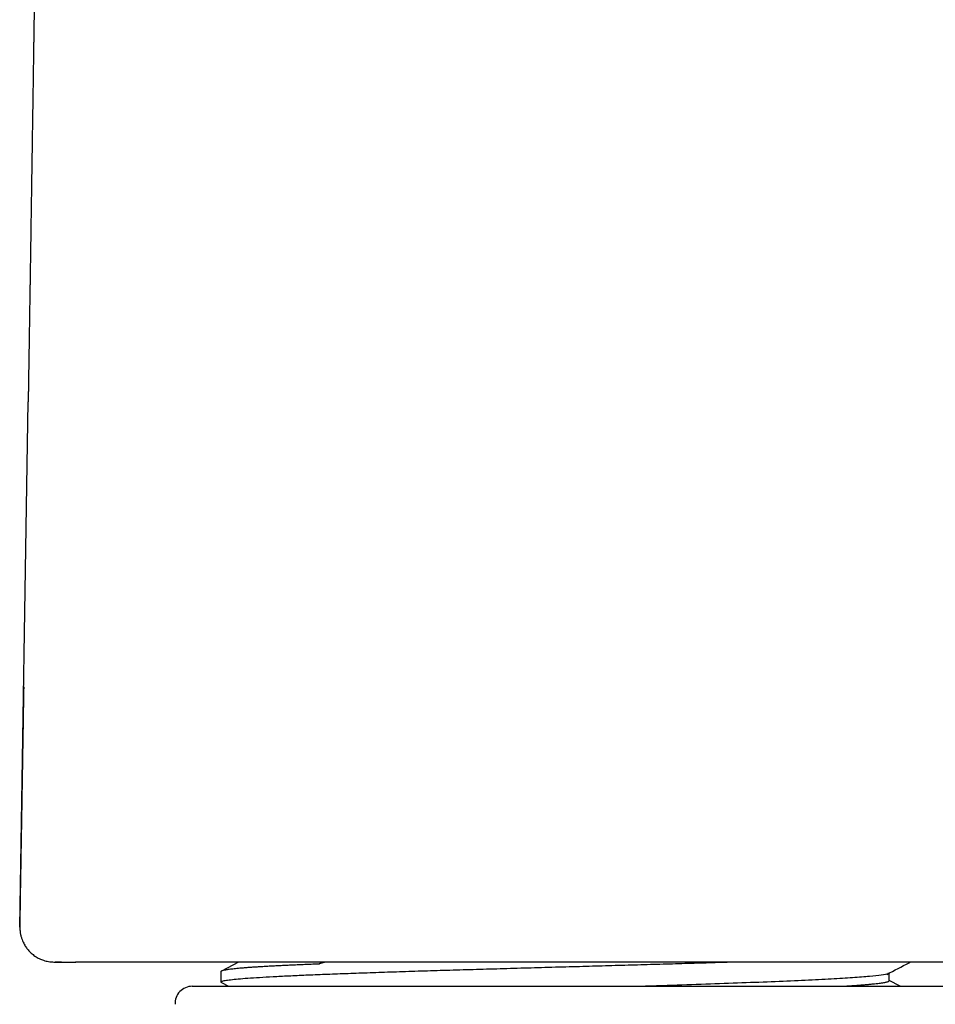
# Model space of a CAD drawing. Header units: millimetres. Extents: x 8 to 501, y 12 to 615.
# Tile 43 of 77: x 248 to 275, y 478 to 506. Entities that reach past the tile are written whole.
import ezdxf

# ---------------------------------------------------------------- set-up
doc = ezdxf.new("R2010")
doc.units = ezdxf.units.MM

msp = doc.modelspace()

# ---------------------------------------------------------------- linework, layer by layer
at = {"color": 7, "linetype": 'Continuous', "lineweight": 30}
for p, q in [((248.376, 480.18), (248.615, 495.407)), ((249.368, 479.169), (249.394, 479.169)), ((249.375, 479.169), (249.4, 479.169)), ((249.394, 479.169), (249.571, 479.169)), ((249.577, 479.169), (249.401, 479.169)), ((249.996, 479.169), (249.99, 479.169)), ((254.712, 479.167), (254.212, 478.906)), ((257.134, 479.169), (257.059, 479.114)), ((257.22, 479.169), (257.059, 479.114)), ((264.497, 479.169), (259.93, 479.169)), ((268.869, 479.169), (264.497, 479.169)), ((254.197, 478.891), (254.197, 478.59)), ((273.562, 478.627), (273.562, 478.846)), ((254.217, 478.573), (254.422, 478.466)), ((273.887, 478.466), (273.562, 478.636)), ((253.369, 478.466), (275.624, 478.466))]:
    msp.add_line(p, q, dxfattribs=at)
msp.add_arc((253.369, 477.966), 0.5, 90, 182.4813, dxfattribs=at)
for points, knots in [([(248.902, 514.35), (248.901, 514.342), (248.9, 514.279), (248.898, 514.129), (248.895, 513.9), (248.891, 513.645), (248.887, 513.365), (248.882, 513.063), (248.877, 512.739), (248.873, 512.425), (248.868, 512.119), (248.864, 511.823), (248.859, 511.535), (248.855, 511.256), (248.851, 510.984), (248.848, 510.741), (248.844, 510.523), (248.841, 510.323), (248.838, 510.114), (248.835, 509.897), (248.832, 509.671), (248.828, 509.436), (248.825, 509.239), (248.823, 509.084), (248.821, 508.972), (248.819, 508.859), (248.818, 508.744), (248.816, 508.631), (248.814, 508.523), (248.813, 508.419), (248.811, 508.319), (248.81, 508.224), (248.809, 508.137), (248.807, 508.058), (248.806, 507.99), (248.805, 507.931), (248.805, 507.881), (248.804, 507.838), (248.803, 507.798), (248.803, 507.754), (248.802, 507.703), (248.801, 507.641), (248.8, 507.566), (248.799, 507.479), (248.797, 507.381), (248.796, 507.272), (248.793, 507.133), (248.791, 506.97), (248.788, 506.79), (248.786, 506.616), (248.783, 506.449), (248.781, 506.29), (248.779, 506.145), (248.777, 506.012), (248.775, 505.892), (248.773, 505.774), (248.771, 505.655), (248.769, 505.53), (248.767, 505.398), (248.765, 505.26), (248.763, 505.112), (248.761, 504.955), (248.758, 504.788), (248.756, 504.613), (248.753, 504.431), (248.75, 504.242), (248.747, 504.05), (248.744, 503.859), (248.741, 503.676), (248.739, 503.502), (248.736, 503.336), (248.734, 503.178), (248.732, 503.032), (248.73, 502.896), (248.728, 502.771), (248.726, 502.653), (248.724, 502.542), (248.723, 502.442), (248.721, 502.352), (248.72, 502.27), (248.719, 502.189), (248.718, 502.105), (248.716, 502.016), (248.715, 501.923), (248.713, 501.811), (248.711, 501.679), (248.709, 501.526), (248.706, 501.364), (248.704, 501.205), (248.702, 501.051), (248.699, 500.901), (248.697, 500.745), (248.694, 500.584), (248.692, 500.433), (248.69, 500.298), (248.688, 500.182), (248.687, 500.076), (248.685, 499.978), (248.684, 499.892), (248.683, 499.817), (248.682, 499.752), (248.681, 499.695), (248.68, 499.645), (248.679, 499.602), (248.679, 499.565), (248.678, 499.528), (248.678, 499.488), (248.677, 499.434), (248.676, 499.367), (248.675, 499.282), (248.673, 499.187), (248.671, 499.081), (248.67, 498.965), (248.668, 498.838), (248.666, 498.7), (248.663, 498.552), (248.661, 498.393), (248.658, 498.225), (248.656, 498.053), (248.653, 497.88), (248.65, 497.711), (248.647, 497.501), (248.643, 497.253), (248.639, 496.97), (248.635, 496.697), (248.631, 496.435), (248.627, 496.218), (248.625, 496.046), (248.623, 495.918), (248.621, 495.799), (248.619, 495.688), (248.617, 495.587), (248.616, 495.493), (248.615, 495.435), (248.615, 495.407)], [0, 0, 0, 0, 0.001149, 0.010033, 0.023772, 0.037239, 0.050434, 0.06799, 0.085041, 0.101586, 0.117667, 0.133372, 0.148434, 0.163135, 0.177477, 0.191458, 0.201545, 0.212063, 0.223049, 0.234504, 0.246428, 0.258821, 0.271683, 0.277491, 0.28339, 0.28938, 0.29546, 0.30151, 0.307215, 0.312556, 0.318013, 0.323031, 0.32761, 0.33175, 0.335451, 0.338434, 0.341055, 0.343313, 0.345252, 0.347473, 0.350166, 0.353332, 0.357358, 0.361956, 0.367126, 0.372866, 0.379178, 0.389081, 0.398627, 0.407789, 0.416566, 0.424959, 0.432968, 0.439593, 0.445928, 0.451992, 0.458218, 0.464806, 0.471755, 0.479066, 0.486738, 0.495164, 0.503987, 0.513207, 0.522824, 0.53284, 0.54321, 0.553328, 0.562998, 0.572219, 0.580991, 0.589315, 0.59719, 0.604203, 0.610817, 0.617032, 0.622847, 0.628263, 0.63284, 0.637086, 0.64125, 0.645669, 0.650347, 0.655283, 0.660478, 0.668043, 0.676097, 0.68464, 0.693672, 0.70125, 0.709141, 0.717345, 0.725863, 0.73465, 0.741228, 0.747327, 0.752949, 0.758092, 0.762757, 0.766575, 0.77, 0.773031, 0.775668, 0.777911, 0.779739, 0.781602, 0.783735, 0.786137, 0.790038, 0.794498, 0.799519, 0.8051, 0.811242, 0.817945, 0.825208, 0.833033, 0.841419, 0.850366, 0.859586, 0.868703, 0.877649, 0.886425, 0.901944, 0.916899, 0.93129, 0.945117, 0.958379, 0.965557, 0.972346, 0.978702, 0.984634, 0.990152, 0.995269, 1, 1, 1, 1]), ([(248.485, 487.147), (248.484, 487.116), (248.483, 487.028), (248.48, 486.88), (248.477, 486.699), (248.474, 486.509), (248.471, 486.31), (248.468, 486.101), (248.464, 485.884), (248.46, 485.661), (248.456, 485.433), (248.453, 485.201), (248.449, 484.96), (248.444, 484.711), (248.44, 484.454), (248.436, 484.194), (248.432, 483.931), (248.427, 483.665), (248.423, 483.392), (248.418, 483.112), (248.413, 482.813), (248.408, 482.494), (248.402, 482.155), (248.396, 481.807), (248.39, 481.45), (248.384, 481.083), (248.378, 480.708), (248.373, 480.408), (248.37, 480.233), (248.369, 480.187)], [0, 0, 0, 0, 0.0132646, 0.0379101, 0.0638769, 0.0911654, 0.1197755, 0.1497074, 0.1809613, 0.2135375, 0.2457202, 0.2790972, 0.3136689, 0.3494353, 0.3863966, 0.4245532, 0.4616243, 0.4997582, 0.5389553, 0.5792156, 0.6205394, 0.6679158, 0.7166175, 0.7666448, 0.8179981, 0.8706776, 0.9246839, 0.9800172, 1, 1, 1, 1]), ([(248.376, 480.18), (248.373, 480.181), (248.369, 480.184), (248.369, 480.187), (248.371, 480.189), (248.375, 480.191), (248.375, 480.191)], [0, 0, 0, 0, 0.323225, 0.655053, 0.995469, 1, 1, 1, 1]), ([(248.375, 480.191), (248.375, 480.188), (248.373, 480.16), (248.376, 480.107), (248.383, 480.026), (248.399, 479.943), (248.423, 479.858), (248.451, 479.782), (248.482, 479.716), (248.514, 479.658), (248.546, 479.608), (248.579, 479.562), (248.614, 479.519), (248.654, 479.474), (248.701, 479.428), (248.754, 479.383), (248.812, 479.341), (248.873, 479.303), (248.935, 479.27), (248.999, 479.241), (249.064, 479.218), (249.134, 479.198), (249.208, 479.182), (249.287, 479.172), (249.339, 479.17), (249.366, 479.169)], [0, 0, 0, 0, 0.005187, 0.052488, 0.0983, 0.156592, 0.211192, 0.261632, 0.307545, 0.348657, 0.384776, 0.418668, 0.453233, 0.488419, 0.531379, 0.575042, 0.619286, 0.663984, 0.709615, 0.750513, 0.794435, 0.841421, 0.891427, 0.94434, 1, 1, 1, 1]), ([(249.355, 479.169), (249.356, 479.169), (249.357, 479.169), (249.364, 479.169), (249.368, 479.169)], [0, 0, 0, 0, 0.487221, 1, 1, 1, 1]), ([(249.57, 479.169), (249.58, 479.169), (249.602, 479.169), (249.638, 479.169), (249.677, 479.169), (249.714, 479.169), (249.75, 479.169), (249.785, 479.169), (249.82, 479.169), (249.857, 479.169), (249.897, 479.169), (249.943, 479.169), (249.976, 479.169), (249.994, 479.169), (249.995, 479.169)], [0, 0, 0, 0, 0.093078, 0.206481, 0.313838, 0.404581, 0.4905, 0.571594, 0.647863, 0.724953, 0.808259, 0.897782, 0.993521, 1, 1, 1, 1]), ([(249.571, 479.169), (249.574, 479.169), (249.581, 479.169), (249.603, 479.169), (249.633, 479.169), (249.672, 479.169), (249.719, 479.169), (249.774, 479.169), (249.838, 479.169), (249.909, 479.169), (249.963, 479.169), (249.99, 479.169)], [0, 0, 0, 0, 0.106649, 0.219318, 0.332, 0.444691, 0.557384, 0.668061, 0.778726, 0.889375, 1, 1, 1, 1]), ([(252.373, 479.169), (252.312, 479.169), (252.19, 479.169), (252.014, 479.169), (251.842, 479.169), (251.675, 479.169), (251.538, 479.169), (251.426, 479.169), (251.34, 479.169), (251.255, 479.169), (251.171, 479.169), (251.089, 479.169), (251.009, 479.169), (250.901, 479.169), (250.768, 479.169), (250.615, 479.169), (250.472, 479.169), (250.338, 479.169), (250.214, 479.169), (250.099, 479.169), (250.03, 479.169), (249.996, 479.169)], [0, 0, 0, 0, 0.057622, 0.115117, 0.172538, 0.229938, 0.28737, 0.319638, 0.351941, 0.38429, 0.416694, 0.449162, 0.481703, 0.514327, 0.584218, 0.653783, 0.723117, 0.792311, 0.86146, 0.930659, 1, 1, 1, 1]), ([(256.588, 479.169), (256.502, 479.169), (256.332, 479.169), (256.078, 479.169), (255.824, 479.169), (255.573, 479.169), (255.324, 479.169), (255.079, 479.169), (254.836, 479.169), (254.595, 479.169), (254.355, 479.169), (254.116, 479.169), (253.88, 479.169), (253.648, 479.169), (253.421, 479.169), (253.201, 479.169), (252.986, 479.169), (252.777, 479.169), (252.572, 479.169), (252.439, 479.169), (252.373, 479.169)], [0, 0, 0, 0, 0.055999, 0.11175, 0.167336, 0.222841, 0.27835, 0.332953, 0.38772, 0.44273, 0.498062, 0.554445, 0.610595, 0.666596, 0.722529, 0.778477, 0.833522, 0.888739, 0.944207, 1, 1, 1, 1]), ([(257.059, 479.112), (256.993, 479.109), (256.863, 479.104), (256.675, 479.096), (256.493, 479.088), (256.317, 479.08), (256.147, 479.073), (255.983, 479.065), (255.826, 479.057), (255.673, 479.049), (255.524, 479.041), (255.381, 479.033), (255.245, 479.025), (255.12, 479.017), (255.004, 479.009), (254.897, 479), (254.797, 478.992), (254.705, 478.984), (254.62, 478.975), (254.543, 478.967), (254.473, 478.959), (254.41, 478.95), (254.355, 478.942), (254.306, 478.933), (254.267, 478.925), (254.236, 478.916), (254.215, 478.908), (254.202, 478.901), (254.196, 478.895), (254.197, 478.892), (254.197, 478.891)], [0, 0, 0, 0, 0.036188, 0.072391, 0.108593, 0.144781, 0.180969, 0.217172, 0.253374, 0.289562, 0.327611, 0.365677, 0.403742, 0.441791, 0.47798, 0.514182, 0.550385, 0.586574, 0.622762, 0.658965, 0.695168, 0.731356, 0.769406, 0.807471, 0.845537, 0.883586, 0.919777, 0.955981, 0.992185, 1, 1, 1, 1]), ([(264.497, 479.169), (263.975, 479.169), (262.929, 479.169), (261.356, 479.169), (259.774, 479.169), (258.184, 479.169), (257.121, 479.169), (256.588, 479.169)], [0, 0, 0, 0, 0.197843, 0.396764, 0.596764, 0.797843, 1, 1, 1, 1]), ([(272.461, 479.169), (271.924, 479.169), (270.853, 479.169), (269.251, 479.169), (267.658, 479.169), (266.074, 479.169), (265.021, 479.169), (264.497, 479.169)], [0, 0, 0, 0, 0.202313, 0.40347, 0.60347, 0.802313, 1, 1, 1, 1]), ([(276.658, 479.169), (276.615, 479.169), (276.53, 479.169), (276.398, 479.169), (276.264, 479.169), (276.128, 479.169), (275.99, 479.169), (275.85, 479.169), (275.704, 479.169), (275.544, 479.169), (275.37, 479.169), (275.183, 479.169), (274.974, 479.169), (274.815, 479.169), (274.708, 479.169), (274.674, 479.169), (274.641, 479.169), (274.607, 479.169), (274.574, 479.169), (274.476, 479.169), (274.313, 479.169), (274.084, 479.169), (273.853, 479.169), (273.621, 479.169), (273.39, 479.169), (273.158, 479.169), (272.927, 479.169), (272.695, 479.169), (272.539, 479.169), (272.461, 479.169)], [0, 0, 0, 0, 0.036313, 0.072562, 0.108768, 0.144954, 0.18114, 0.217347, 0.253598, 0.292112, 0.337594, 0.382951, 0.428225, 0.487931, 0.495751, 0.503571, 0.511392, 0.519215, 0.527039, 0.534864, 0.587389, 0.63965, 0.691714, 0.743648, 0.79552, 0.846472, 0.897493, 0.948648, 1, 1, 1, 1]), ([(273.497, 478.812), (273.712, 478.925), (273.939, 479.043), (274.166, 479.162), (274.177, 479.167)], [0, 0, 0, 0, 0.9499, 1, 1, 1, 1]), ([(254.218, 478.575), (254.208, 478.58), (254.185, 478.592), (254.219, 478.613), (254.313, 478.635), (254.471, 478.658), (254.691, 478.68), (254.971, 478.703), (255.31, 478.726), (255.705, 478.748), (256.155, 478.771), (256.656, 478.794), (257.206, 478.816), (257.8, 478.839), (258.436, 478.861), (259.109, 478.884), (259.816, 478.907), (260.551, 478.929), (261.31, 478.952), (262.09, 478.974), (262.884, 478.997), (263.688, 479.02), (264.227, 479.035), (264.497, 479.042)], [0, 0, 0, 0, 0.032509, 0.080884, 0.129258, 0.177633, 0.226007, 0.274382, 0.322756, 0.371131, 0.419506, 0.46788, 0.516255, 0.564629, 0.613004, 0.661378, 0.709753, 0.758127, 0.806502, 0.854876, 0.903251, 0.951625, 1, 1, 1, 1]), ([(273.531, 478.837), (273.53, 478.834), (273.522, 478.818), (273.352, 478.79), (273.018, 478.752), (272.527, 478.714), (271.903, 478.676), (271.149, 478.638), (270.278, 478.6), (269.31, 478.562), (268.258, 478.525), (267.315, 478.492), (266.715, 478.473), (266.503, 478.466)], [0, 0, 0, 0, 0.024728, 0.126815, 0.22899, 0.331214, 0.433409, 0.535555, 0.637727, 0.739938, 0.84213, 0.944268, 1, 1, 1, 1]), ([(272.189, 478.466), (272.213, 478.467), (272.29, 478.472), (272.412, 478.48), (272.556, 478.49), (272.69, 478.5), (272.817, 478.51), (272.935, 478.52), (273.044, 478.531), (273.144, 478.541), (273.233, 478.551), (273.311, 478.56), (273.379, 478.57), (273.435, 478.579), (273.482, 478.589), (273.518, 478.598), (273.544, 478.608), (273.559, 478.617), (273.561, 478.623), (273.562, 478.627)], [0, 0, 0, 0, 0.026374, 0.086661, 0.146964, 0.207252, 0.267489, 0.329459, 0.391483, 0.453524, 0.515547, 0.577516, 0.637957, 0.698451, 0.758962, 0.819454, 0.879894, 0.94217, 1, 1, 1, 1])]:
    msp.add_open_spline(points, degree=3, knots=knots, dxfattribs=at)
msp.add_open_spline([(264.497, 479.042), (264.747, 479.049), (265.249, 479.063), (265.998, 479.085), (266.739, 479.106), (267.467, 479.127), (268.181, 479.148), (268.64, 479.162), (268.869, 479.169)], degree=3, dxfattribs=at)

doc.saveas('drawing.dxf')
